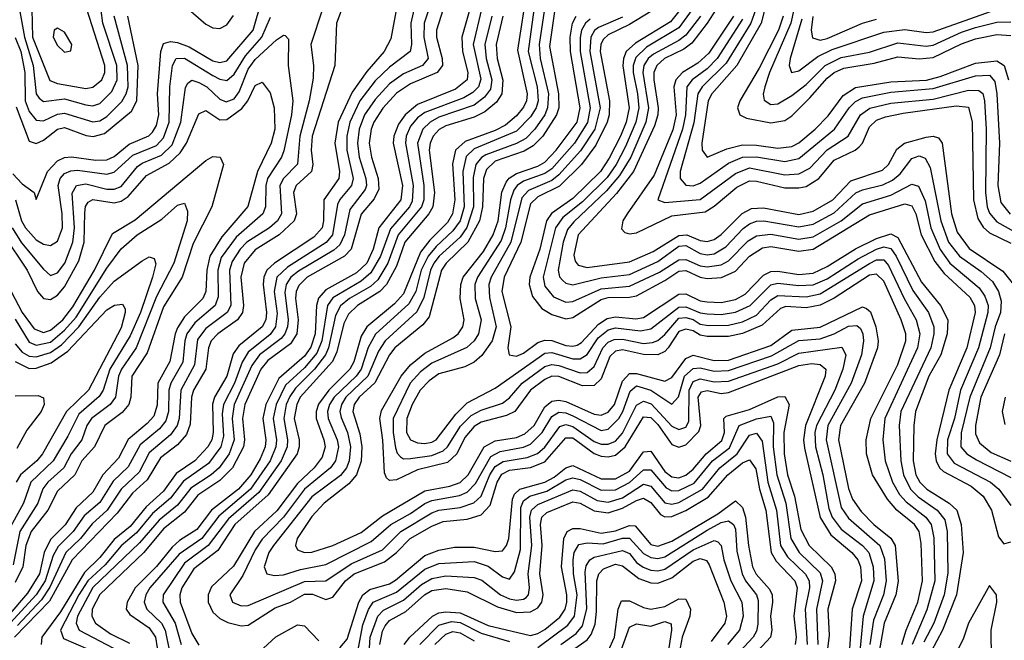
# Model space of a CAD drawing. Header units: inches. Extents: x 501365 to 657855, y 482276 to 547543.
# Tile 219 of 256: x 553663 to 556452, y 535062 to 536820. Entities that reach past the tile are written whole.
import ezdxf

# ---------------------------------------------------------------- set-up
doc = ezdxf.new("R2010")
doc.units = ezdxf.units.IN
doc.header["$MEASUREMENT"] = 0
doc.layers.add('A5553', color=7, linetype='Continuous')

msp = doc.modelspace()

# ---------------------------------------------------------------- linework, layer by layer
at = {"layer": 'A5553', "color": 5}
for points, elevation in [([(554824.2, 537050), (554770.4, 536810), (554772.7, 536750), (554769.3, 536730), (554710, 536685.4), (554670, 536647), (554626.6, 536590), (554597.6, 536530), (554589.1, 536490), (554589.1, 536450), (554607.2, 536370), (554602.8, 536350), (554569.4, 536310.6), (554563.2, 536296.8), (554549.3, 536210.7), (554530.9, 536189.1), (554421.1, 536118.9), (554391.6, 536090), (554383.5, 536050), (554392.3, 535987.7), (554387.8, 535950), (554372.1, 535927.9), (554310, 535878.4), (554292.6, 535850), (554271.4, 535790), (554240.2, 535730), (554236.4, 535703.6), (554240.5, 535639.5), (554233, 535610), (554197.3, 535562.7), (554127.2, 535512.8), (554090, 535464.5), (554039.1, 535420.9), (553993.8, 535366.2), (553950, 535329.6), (553904.7, 535275.3), (553856, 535230), (553830, 535190), (553778.8, 535090), (553786.6, 535066.6), (553856.6, 535036.6)], 2840), ([(554748.3, 536950), (554714.2, 536765.8), (554695.4, 536730), (554646.4, 536673.6), (554604.9, 536615.1), (554565.3, 536530), (554555.5, 536470), (554568.3, 536390), (554567, 536370), (554524.4, 536310), (554523.7, 536250), (554519.2, 536230), (554495.9, 536204.1), (554384.3, 536130), (554362.5, 536110), (554354, 536090), (554352.3, 536070), (554362.1, 535990), (554359.7, 535970), (554349.8, 535950), (554283.7, 535896.3), (554267.2, 535872.8), (554249.2, 535810), (554215.1, 535750), (554209.2, 535730.8), (554211.1, 535650), (554207.1, 535630), (554195.8, 535610), (554158.9, 535570), (554106.2, 535533.8), (554070, 535484.5), (554020.7, 535439.3), (553975.6, 535384.4), (553930, 535346.9), (553890, 535295.9), (553846.3, 535253.7), (553778.1, 535141.9), (553725.8, 535070), (553723.4, 535050)], 2820), ([(554601, 536919), (554560.1, 536810), (554555.4, 536690), (554491.2, 536490), (554488, 536450), (554493.2, 536410), (554489.7, 536390.3), (554445.7, 536350), (554438.1, 536330), (554447.2, 536270), (554440.7, 536250), (554398.2, 536210), (554330, 536168.3), (554298.8, 536130), (554289.4, 536090), (554297.2, 536010), (554293.5, 535990), (554279.9, 535970), (554223.8, 535930), (554205.3, 535910), (554198.1, 535890), (554190, 535830), (554154.9, 535770), (554149.1, 535750.9), (554146.1, 535673.9), (554135.4, 535644.6), (554110, 535615.5), (554061.3, 535578.7), (554024.2, 535515.8), (553982, 535478), (553938.7, 535421.3), (553811.8, 535290), (553747.6, 535172.4), (553647.8, 535070)], 2780), ([(554834.5, 536890), (554808.3, 536810), (554807.9, 536770), (554820.2, 536710), (554803.7, 536690), (554750, 536666.2), (554710, 536638), (554670, 536593.7), (554639.6, 536550), (554624.8, 536510), (554620, 536470), (554624.8, 536430), (554643.5, 536370), (554645.1, 536350), (554641, 536339), (554598, 536282), (554582.4, 536210), (554570, 536182.1), (554553, 536167), (554452.5, 536107.5), (554431.1, 536090), (554418, 536070), (554413.4, 536046.6), (554423, 535970), (554421.6, 535950), (554414.1, 535930), (554403.3, 535916.7), (554341.9, 535870), (554320.1, 535839.9), (554270.4, 535729.6), (554265, 535690), (554270.2, 535630), (554255.9, 535590), (554227.5, 535550), (554205.3, 535530), (554147.7, 535492.3), (554110, 535444.1), (554057.9, 535402.1), (554002.5, 535337.5), (553870, 535211), (553827, 535130), (553823, 535110), (553831.2, 535090), (553948.5, 535028.5)], 2860), ([(554873.2, 536886.8), (554843.6, 536790), (554843.4, 536770), (554859.9, 536710), (554860.4, 536690), (554845.6, 536670), (554770, 536638.6), (554730, 536611.4), (554691.1, 536568.9), (554665.6, 536530), (554658.2, 536510), (554652.9, 536470), (554658.9, 536430), (554677.9, 536370), (554679.8, 536340.2), (554667.3, 536312.7), (554630, 536269.1), (554601.7, 536170), (554582.9, 536150), (554476.7, 536090), (554453.3, 536066.7), (554445.5, 536050), (554443.9, 536030), (554451.8, 535970), (554448.1, 535930), (554430, 535901.3), (554365.5, 535854.5), (554346.2, 535830), (554300.3, 535730), (554293.8, 535690), (554300, 535630), (554296.6, 535610), (554266, 535550), (554230, 535514), (554167.7, 535472.3), (554130, 535424.9), (554070, 535377.6), (554014.3, 535310), (553890, 535191.6), (553868.6, 535150), (553867, 535130), (553877.4, 535110), (553919.9, 535079.9), (553973.6, 535053.6)], 2880), ([(555099.8, 536910), (555073.3, 536733.3), (555100.2, 536610), (555098.1, 536590), (555090, 536571.8), (555070, 536547.6), (555039, 536521), (555010, 536505.6), (554924.8, 536475.2), (554897.1, 536450), (554888.4, 536411.6), (554895.2, 536310), (554889.2, 536270), (554874.3, 536245.7), (554824.4, 536195.6), (554798.3, 536161.7), (554750, 536043.4), (554724.8, 536015.2), (554646.5, 535950), (554630, 535923), (554609.6, 535850.4), (554598.3, 535830), (554538.3, 535770), (554509.4, 535730.6), (554502.6, 535710), (554502.2, 535690), (554524.6, 535630), (554527.7, 535610), (554519.7, 535580.3), (554496.9, 535550), (554450, 535505.5), (554391.5, 535428.5), (554328.3, 535370), (554268, 535272), (554206.5, 535213.5), (554196.7, 535190), (554196.9, 535170), (554210, 535141), (554230, 535123), (554252.1, 535112.1), (554290, 535102.9), (554310, 535104.7), (554386.9, 535153.1), (554430, 535169.5), (554470, 535192.1), (554492.4, 535192.4), (554530, 535176.7), (554550, 535184.2), (554585.9, 535230), (554610, 535249.9), (554696.1, 535283.9), (554729.7, 535310), (554769.2, 535350), (554830, 535384.8), (554862.3, 535397.7), (554930, 535405.1), (554970, 535417.1), (554995.6, 535444.4), (555015.4, 535510), (555028.2, 535531.8), (555050, 535543.4), (555110, 535550.9), (555150, 535566.8), (555210, 535634.8), (555230, 535635), (555290, 535590.5), (555310, 535583.1), (555330, 535581.3), (555350, 535585.8), (555377.7, 535610), (555430, 535694.5), (555450, 535692.5), (555470, 535673.1), (555510, 535616.6), (555530, 535608.6), (555550, 535615.7), (555586.5, 535653.5), (555592, 535670), (555584.5, 535750), (555594, 535766), (555610, 535768.9), (555650, 535761.3), (555670, 535763.7), (555870, 535839.8), (555906.3, 535846.3), (555930, 535842.9), (555946.4, 535830), (555944.5, 535810), (555889, 535670), (555883.3, 535630), (555885.6, 535605.6), (555930.1, 535409.9), (555960.2, 535360.2), (556019.9, 535310), (556036.3, 535290), (556044.1, 535270), (556046.7, 535230), (556021, 535150), (556010.8, 535010)], 3020), ([(555125.2, 536890), (555103.4, 536730), (555128.8, 536630), (555131.1, 536590), (555125.7, 536570), (555110, 536544.8), (555070, 536503.7), (554950, 536453.7), (554927.7, 536432.3), (554918.3, 536390), (554921.8, 536290), (554910.2, 536249.8), (554890, 536222), (554842.3, 536177.7), (554819.4, 536150), (554800, 536110), (554784.7, 536050), (554765.2, 536014.8), (554671.1, 535928.9), (554650, 535891.6), (554630, 535829.5), (554615.8, 535810), (554553.5, 535750), (554540.6, 535730), (554534.9, 535710), (554536.8, 535690), (554562.3, 535630), (554565.6, 535610), (554557.6, 535570), (554543.2, 535550), (554470, 535490), (554410, 535410.6), (554350, 535348.3), (554330, 535317.9), (554294.6, 535245.4), (554257.9, 535190), (554265.4, 535170), (554290, 535159.5), (554310, 535160.2), (554470, 535228.5), (554530, 535229.8), (554601.9, 535278.1), (554690, 535318.3), (554742.8, 535370), (554830, 535423), (554850, 535430), (554910, 535437.5), (554948.7, 535451.3), (554970.3, 535469.7), (554994.5, 535530), (555010, 535554.4), (555032.1, 535567.9), (555100.3, 535579.7), (555129.3, 535590.7), (555150, 535609.1), (555192.9, 535667.1), (555210, 535672.6), (555230, 535667.4), (555290, 535625.1), (555310, 535617.5), (555330, 535617.5), (555350, 535626.2), (555370, 535648.3), (555410, 535727.4), (555430, 535739.4), (555451.2, 535731.2), (555510, 535668), (555530, 535658.5), (555550, 535665.5), (555558.3, 535681.7), (555558.8, 535770), (555570, 535795.1), (555590, 535802.1), (555630, 535793.9), (555670, 535795.7), (555810, 535844.8), (555870, 535875), (555991.9, 535891.9), (556002.3, 535870), (555994.6, 535830), (555971.7, 535770), (555920.1, 535670), (555914.9, 535650), (555916.4, 535610), (555937.9, 535530), (555954.7, 535434.7), (555963.9, 535410), (555990, 535376.6), (556050.3, 535330), (556068.2, 535310), (556080.5, 535270), (556082.5, 535230), (556051.5, 535130), (556039.1, 534990)], 3040), ([(555868.4, 536910), (555847, 536810), (555786.2, 536670), (555773, 536630), (555769.1, 536609.1), (555771.9, 536591.9), (555790, 536579.9), (555810, 536581.6), (555850, 536605.2), (555890, 536636.1), (555944.2, 536690), (555990, 536712.6), (556070, 536728.3), (556150, 536754.7), (556230, 536745), (556250, 536747.7), (556330, 536784.7), (556370, 536798), (556430, 536813.2), (556470, 536814)], 3440), ([(553643.2, 536383.2), (553670, 536354.7), (553704.1, 536330), (553710, 536310.6), (553741.6, 536390), (553770, 536420.4), (553790, 536429.6), (553810, 536431.1), (553878.4, 536421.6), (553910, 536423.1), (553930, 536432.5), (553972.6, 536467.4), (554029, 536491), (554038.7, 536501.3), (554050, 536520.1), (554057.3, 536550), (554053.3, 536610), (554063, 536730), (554070, 536752.1), (554090, 536758.6), (554110, 536755.5), (554143.2, 536743.2), (554210, 536703.8), (554230, 536698.7), (554250, 536703.8), (554323.9, 536790), (554347.9, 536872.1)], 2780), ([(554113.8, 536873.8), (554190, 536807.6), (554210, 536797.2), (554230, 536795.3), (554250, 536805.4), (554268, 536832)], 2820), ([(555152.2, 536870), (555133.9, 536750), (555137.4, 536710), (555160.5, 536610), (555158.2, 536570), (555149.8, 536550.2), (555121.7, 536510), (555096.3, 536483.8), (555070.4, 536469.6), (554982.8, 536437.2), (554970.4, 536429.6), (554954.9, 536410), (554947.4, 536372.6), (554948.1, 536290), (554929.2, 536230.8), (554910, 536203.8), (554850.8, 536150), (554836.3, 536130), (554826.4, 536110), (554807.4, 536032.6), (554788, 535992), (554698.3, 535910), (554679.3, 535880.7), (554649.4, 535810), (554587, 535750), (554574.1, 535730), (554569.5, 535710), (554573.1, 535693.1), (554591.4, 535650), (554600.1, 535610), (554596.1, 535570), (554588.4, 535550), (554571.2, 535528.8), (554490, 535467.9), (554381.4, 535330), (554368.4, 535310), (554355.5, 535270), (554362.7, 535250), (554384.8, 535244.8), (554410, 535246.6), (554457.8, 535262.2), (554530, 535276), (554658.3, 535341.7), (554714.3, 535390), (554770, 535420.5), (554810.6, 535449.4), (554830, 535458), (554908.2, 535471.8), (554930, 535481.5), (554954.2, 535505.8), (554997.2, 535582.8), (555023.3, 535596.7), (555090, 535608.6), (555110, 535617.7), (555142.7, 535650), (555170, 535695.9), (555190, 535707.9), (555210, 535706.1), (555230, 535697.8), (555310, 535656.3), (555330, 535659.5), (555359.9, 535690), (555371.5, 535710), (555392.1, 535767.9), (555410, 535783), (555450.6, 535770.6), (555510, 535730.5), (555528.5, 535751.5), (555545.6, 535810), (555570, 535832.1), (555590, 535834), (555630, 535824.2), (555670, 535826.1), (555792.6, 535867.4), (555870, 535911.1), (555930, 535916.1), (555969.7, 535930.3), (556010, 535951.3), (556033.8, 535953.8), (556044.6, 535944.6), (556050.8, 535930), (556052.7, 535910), (556046.7, 535870), (556018, 535790), (555951.9, 535670), (555946.9, 535630), (555990, 535437.7), (556010, 535407.7), (556099.5, 535330), (556112.5, 535292.5), (556116.9, 535230), (556109.5, 535190), (556081.3, 535118.7), (556070.4, 535049.6)], 3060), ([(555550.5, 536870), (555505.9, 536814.1), (555406.6, 536753.4), (555380.9, 536730), (555372.8, 536710), (555371.2, 536688.8), (555389.1, 536570), (555381, 536530), (555364.4, 536490), (555332.5, 536427.5), (555307.6, 536390), (555230, 536313.7), (555169, 536271), (555155.3, 536250), (555135.7, 536170), (555107.3, 536090), (555105.5, 536070), (555115.7, 536035.7), (555142.1, 536002.1), (555170, 535984.9), (555210, 535972.3), (555230, 535976.3), (555310, 536026.9), (555330, 536032.6), (555390, 536033.4), (555410, 536038), (555490, 536080.6), (555530, 536107.9), (555550, 536109.3), (555590, 536090.4), (555610, 536086.5), (555650.9, 536089.1), (555690, 536107.2), (555730, 536150), (555766.5, 536173.5), (555790, 536176.9), (555870, 536164), (555910, 536170.2), (556070, 536267), (556170, 536298.4), (556190, 536292.6), (556201.5, 536270), (556216.4, 536210), (556254.6, 536134.6), (556280.9, 536100.9), (556353.8, 536033.8), (556367.1, 536010), (556369.5, 535990), (556345.7, 535890), (556294.7, 535770), (556260.6, 535630), (556255.7, 535590), (556258.2, 535570), (556267.9, 535550), (556279.8, 535539.8), (556358.1, 535498.1), (556392.1, 535470), (556415.1, 535430), (556434.7, 535354.7), (556450, 535334.8), (556470, 535340.7)], 3220), ([(555582.9, 536870), (555530, 536796.8), (555438.1, 536741.9), (555407.6, 536712.4), (555400, 536690), (555400, 536670), (555413.1, 536610), (555416.7, 536570), (555408.1, 536530), (555378.9, 536461.1), (555352.4, 536410), (555326.7, 536373.3), (555256.5, 536303.5), (555200.8, 536259.2), (555180.8, 536230), (555145.1, 536090), (555150, 536065.2), (555175, 536035), (555210, 536019.6), (555230, 536021.4), (555310, 536057), (555390, 536064.8), (555475, 536105), (555530, 536139.4), (555550, 536140.7), (555590, 536122.7), (555610, 536119.3), (555650, 536125.6), (555670, 536136.6), (555726.5, 536193.5), (555750, 536207.6), (555790, 536212), (555870, 536198.2), (555910, 536205.1), (555990, 536250.2), (556050, 536297.8), (556130, 536323), (556190, 536353.7), (556208.5, 536348.5), (556227.1, 536307.1), (556243.4, 536230), (556270, 536168.5), (556297, 536130), (556380.4, 536060.4), (556396.9, 536036.9), (556405.6, 536010), (556404.6, 535990), (556378.7, 535890), (556327.7, 535770), (556310.7, 535690), (556291, 535630), (556289.5, 535589.5), (556310, 535563.3), (556412.9, 535510), (556436.1, 535490), (556470, 535443.5)], 3240), ([(555777.9, 536870), (555762.8, 536810), (555693.8, 536690), (555622.9, 536610), (555612.6, 536590), (555594.7, 536470), (555595.4, 536450), (555610, 536430.7), (555665.5, 536454.5), (555710, 536465.4), (555750, 536464.9), (555810, 536455.7), (555850, 536460.9), (555870, 536471.3), (555915.8, 536510), (555952.6, 536547.4), (555995, 536605), (556030, 536627.7), (556130, 536643.8), (556230.9, 536649.1), (556270, 536658.8), (556370, 536696.6), (556430, 536703.4), (556451.2, 536690), (556463.6, 536650)], 3380), ([(554520.4, 536850), (554487.6, 536750), (554495.4, 536690), (554494.1, 536654.1), (554482.7, 536590), (554456.7, 536490), (554449.8, 536410.2), (554409.6, 536370.4), (554399.3, 536350), (554404.2, 536270), (554392.8, 536250), (554370, 536230.4), (554306.1, 536190), (554287, 536170), (554264.7, 536135.3), (554257.1, 536110), (554260.6, 536010), (554250.1, 535989.9), (554190, 535945.1), (554166.3, 535913.7), (554157.9, 535842.1), (554119.7, 535770), (554114.9, 535690), (554108.9, 535670), (554090, 535643.3), (554030, 535592.6), (554001.7, 535538.3), (553950.7, 535489.3), (553910.9, 535430), (553868, 535392), (553834.8, 535350), (553794, 535310), (553748.2, 535211.8), (553724.2, 535175.8), (553656.3, 535103.7)], 2760), ([(553663.2, 536843.2), (553676.4, 536770), (553701.2, 536690), (553709.5, 536610), (553717.7, 536597.7), (553730, 536587.8), (553790, 536595.5), (553850, 536578.6), (553870, 536576.2), (553890, 536582.4), (553923.8, 536616.2), (553939, 536650), (553938.3, 536690), (553898.2, 536810), (553893.6, 536846.4)], 2860), ([(553697.2, 536850), (553699.5, 536770), (553747.8, 536647.8), (553770, 536639.3), (553850, 536625.2), (553870, 536628.4), (553895.9, 536650), (553903.9, 536670), (553904.4, 536690), (553853.3, 536850)], 2880), ([(554937.4, 536850), (554914.9, 536770), (554917.5, 536730), (554932.1, 536670), (554929.8, 536650), (554897, 536623), (554790, 536579.5), (554754.9, 536550), (554735.9, 536524.1), (554722.6, 536490), (554721.1, 536470), (554746.9, 536350), (554742.2, 536310), (554680.2, 536230), (554664.2, 536170), (554645.9, 536130), (554616.8, 536103.2), (554530, 536054.8), (554509.3, 536030.7), (554503.7, 536010), (554499.7, 535930), (554487.9, 535892.1), (554470, 535866.4), (554396.4, 535803.6), (554360, 535730), (554351.9, 535690), (554359.7, 535630), (554358, 535610), (554344.4, 535575.6), (554317.7, 535530), (554282.5, 535490), (554206.1, 535430), (554164.4, 535375.6), (554115.6, 535344.4), (554094.6, 535325.4), (554050, 535270.5), (553990, 535210), (553967.6, 535170), (553964.8, 535150), (553974.5, 535134.5), (554030, 535097.2), (554047.4, 535070), (554057.4, 535010)], 2920), ([(554971.3, 536850), (554947.4, 536750), (554968.8, 536651.2), (554962.5, 536630), (554946.2, 536613.8), (554921.3, 536598.7), (554810, 536556.7), (554790, 536541.6), (554770, 536518.1), (554757.6, 536490), (554755.2, 536470), (554777.6, 536350), (554774.1, 536305.9), (554766.9, 536290), (554713, 536227), (554685.2, 536150), (554657.5, 536102.5), (554630, 536079), (554550, 536032.2), (554534.5, 536010), (554518.2, 535910), (554504.7, 535875.3), (554470, 535833.4), (554416, 535784), (554389, 535730), (554381.1, 535690), (554389.9, 535630), (554388.5, 535610), (554372.6, 535570), (554316.4, 535490), (554226.9, 535413.1), (554178.4, 535350), (554114.2, 535305.8), (554031.9, 535210), (554019.9, 535190), (554015.9, 535170), (554023.3, 535150), (554064.5, 535110), (554075.3, 535090), (554087, 535030)], 2940), ([(555178.7, 536850), (555163.9, 536743.9), (555189.2, 536610), (555189.7, 536570), (555183.5, 536550), (555144.3, 536490), (555117.5, 536462.5), (555092.1, 536447.9), (555010, 536419), (554984.9, 536395.1), (554977, 536370), (554973.4, 536290), (554964.9, 536250), (554932.4, 536190), (554870.6, 536130), (554857.8, 536110), (554822.2, 535977.8), (554804.3, 535955.7), (554725.3, 535890), (554709.9, 535870), (554668.5, 535791.5), (554624, 535750), (554610, 535730), (554606.5, 535710), (554626.3, 535646.3), (554632.4, 535610), (554630, 535569), (554616.9, 535530), (554595, 535505), (554525.4, 535450), (554490, 535412.4), (554449.2, 535350), (554443.8, 535330), (554450, 535318.2), (554470, 535310.5), (554490, 535311.3), (554550, 535329.8), (554630, 535367.2), (554690, 535414.6), (554810, 535484.7), (554881.6, 535498.4), (554910, 535508.9), (554933.4, 535530), (554978.3, 535610), (555010, 535626.3), (555070, 535636.1), (555093.8, 535646.2), (555119.8, 535670), (555150, 535722.9), (555170, 535738.9), (555190, 535742.3), (555210, 535738.1), (555290, 535702.1), (555310, 535699.8), (555330, 535707.9), (555347.9, 535730), (555370, 535796), (555390, 535817.3), (555410, 535817.2), (555490, 535795.8), (555510, 535806.2), (555550, 535859.9), (555570, 535869.1), (555630, 535854.5), (555670, 535855.7), (555790, 535897), (555850, 535940.6), (555930, 535948.4), (556050, 536006.2), (556061.5, 536001.5), (556072.2, 535992.2), (556087.3, 535950), (556094.3, 535910), (556092.9, 535890), (556055.3, 535790), (555987.6, 535670), (555981.6, 535630), (556010, 535491.7), (556021.5, 535461.5), (556046.5, 535426.5), (556082.1, 535390), (556130.5, 535350.5), (556142.4, 535330), (556151, 535229), (556144.8, 535190), (556111.5, 535110), (556097.2, 535030)], 3080), ([(555450, 536842.8), (555390, 536806.7), (555330, 536777.5), (555315.7, 536764.3), (555308.4, 536750), (555307, 536730), (555333.6, 536590), (555332.7, 536550), (555327.2, 536530), (555295.1, 536464.9), (555254.4, 536410), (555192, 536348), (555130, 536318.2), (555110, 536298.1), (555082.5, 536190), (555034.9, 536090), (555028.1, 536050), (555053.5, 535950), (555045.7, 535890), (555049, 535870), (555070, 535866.9), (555090, 535875.4), (555130, 535905.6), (555150, 535912.4), (555170, 535911), (555210, 535896.8), (555230, 535894.6), (555241.8, 535898.2), (555254.4, 535905.6), (555302.6, 535957.4), (555326.9, 535973.1), (555350, 535977.7), (555407.6, 535972.4), (555430, 535976.1), (555530, 536042.5), (555550, 536043.2), (555590, 536023.3), (555610, 536020.3), (555650, 536019), (555690, 536026.9), (555717.8, 536042.2), (555770, 536096.4), (555790, 536106.3), (555810, 536107.5), (555870, 536098.4), (555910, 536102.1), (555950, 536120.6), (556030, 536171), (556090, 536200.2), (556130, 536213.2), (556150, 536203.3), (556216.7, 536076.7), (556271, 536010), (556292, 535970), (556289.8, 535930), (556272, 535870), (556238.2, 535810), (556200.4, 535710), (556195.1, 535670), (556193.4, 535570), (556201.5, 535530), (556212.6, 535510), (556232.5, 535490), (556295.9, 535450), (556317.1, 535430), (556329.6, 535390), (556335.3, 535310), (556316.1, 535190), (556276.4, 535090), (556244, 535030)], 3180), ([(555635.1, 536850), (555610.2, 536809.8), (555566.4, 536753.6), (555543.6, 536736.4), (555489.5, 536710), (555467.1, 536690), (555459.2, 536670), (555458.6, 536650), (555470.9, 536570), (555470, 536550), (555460.8, 536519.2), (555401.7, 536390), (555352.9, 536327.1), (555244.9, 536210), (555232.7, 536152.7), (555235.7, 536135.7), (555244.2, 536124.2), (555270, 536118.2), (555390, 536133.5), (555456.8, 536163.2), (555530, 536208.7), (555552.2, 536210), (555590, 536194.7), (555610, 536191.7), (555630, 536197.2), (555650, 536211), (555709, 536271), (555735.2, 536284.8), (555770, 536286.6), (555870, 536268.4), (555910, 536277), (555966, 536310), (556016.8, 536363.2), (556106.7, 536393.3), (556123.6, 536410), (556147, 536453), (556169.4, 536470), (556230, 536487.6), (556250, 536490), (556265.5, 536485.5), (556275.2, 536470), (556301.8, 536270), (556317.9, 536217.9), (556351.8, 536171.8), (556447.4, 536107.4), (556477.9, 536070)], 3280), ([(555747.7, 536850), (555733.7, 536810), (555663.6, 536696.4), (555596.1, 536630), (555583.4, 536610), (555571.9, 536528.1), (555533.1, 536390), (555533.5, 536370), (555550, 536350.9), (555570, 536349.6), (555590, 536356.5), (555670, 536413.1), (555710, 536430.4), (555750, 536431.8), (555830, 536418), (555870, 536427.1), (555971.1, 536510), (556012.1, 536570), (556030, 536588.6), (556050, 536599), (556130, 536614.8), (556250, 536624.6), (556370, 536660.5), (556410, 536662.6), (556425.2, 536645.2), (556430.9, 536610), (556437.7, 536470), (556433.3, 536350), (556442.1, 536302.1), (556468.6, 536268.6)], 3360), ([(555878.2, 536821.8), (555845.3, 536710), (555842.5, 536690), (555848.8, 536670), (555870, 536675), (555923.9, 536716.1), (555964.2, 536735.8), (556110, 536784.2), (556170, 536792), (556230, 536784), (556250, 536785.8), (556428.4, 536848.4)], 3460), ([(553650, 536769.2), (553665.8, 536730), (553677.9, 536670), (553678.8, 536590), (553690, 536559.9), (553710, 536535.2), (553730, 536533), (553770, 536552.5), (553790, 536555.3), (553870, 536530.7), (553890, 536533.7), (553910, 536545.8), (553952.2, 536587.8), (553964.9, 536610), (553970, 536630), (553968.6, 536690), (553930.9, 536830)], 2840), ([(553650.7, 536310), (553668.4, 536250), (553679.3, 536230), (553710, 536196.6), (553730, 536183.8), (553750, 536179.9), (553770, 536192.5), (553783.9, 536230), (553783.5, 536270), (553771.4, 536350), (553777.3, 536370), (553790, 536384.6), (553807.8, 536392.2), (553826.3, 536393.8), (553910, 536382.6), (553930, 536388), (553983.7, 536436.3), (554050, 536463.2), (554070, 536485.4), (554086.2, 536530), (554087.7, 536630), (554096, 536690), (554106.2, 536710), (554130, 536711), (554210, 536661.5), (554230, 536651), (554250, 536647.6), (554270, 536665.4), (554302.3, 536717.7), (554348.7, 536770), (554372.8, 536827.2)], 2760), ([(553653.1, 536573.1), (553690, 536475.5), (553710, 536469.2), (553730, 536479.1), (553770, 536510), (553790, 536514.7), (553851.6, 536491.6), (553870.9, 536489.1), (553902.8, 536497.2), (553979.4, 536560.6), (553994.3, 536590), (553998.9, 536690), (553968.8, 536830)], 2820), ([(555000.4, 536830), (554980, 536750), (554984.3, 536710), (555000.3, 536650), (554996.5, 536623.5), (554979.8, 536600.3), (554950, 536577.7), (554850, 536543.6), (554825.6, 536530), (554804.8, 536510), (554789.3, 536470), (554807.4, 536350), (554807.1, 536310), (554800.6, 536290), (554734.9, 536210), (554705.3, 536130), (554676.9, 536083.1), (554656.2, 536063.8), (554597.1, 536030), (554571.1, 536008.9), (554557.8, 535982.2), (554537.5, 535890), (554529.3, 535870), (554497.6, 535830), (554443.9, 535776.1), (554427.6, 535752.4), (554418, 535730), (554410.9, 535690), (554421.6, 535630), (554420.9, 535610), (554403.2, 535570), (554339.8, 535480.2), (554254.2, 535405.8), (554197, 535330), (554130, 535280.5), (554069, 535190), (554068.1, 535170), (554103.6, 535110), (554120, 535050)], 2960), ([(555031.2, 536830), (555012.2, 536750), (555015.1, 536710), (555031.3, 536648.7), (555028.9, 536610), (555013.3, 536586.7), (554980.7, 536559.3), (554950, 536544.1), (554870, 536519.4), (554851.3, 536508.7), (554834, 536490), (554825.4, 536470), (554823, 536450), (554838, 536330), (554832.9, 536290), (554821.9, 536270), (554753.7, 536190), (554730, 536121.4), (554701.4, 536070), (554682.6, 536050), (554619.4, 536010), (554594, 535986), (554580.6, 535959.4), (554561.3, 535878.7), (554548.4, 535851.6), (554457.2, 535750), (554447.4, 535730), (554440.6, 535690), (554454.1, 535630), (554454.8, 535610), (554448.4, 535590), (554366.7, 535473.3), (554272.3, 535390), (554223.8, 535316.2), (554156.4, 535263.6), (554121.7, 535210), (554116, 535190), (554117.1, 535170), (554150, 535080.8), (554170, 535047.3)], 2980), ([(556161.4, 535050), (556173.2, 535090), (556206.8, 535170), (556219.9, 535230), (556216.2, 535336.2), (556210, 535370), (556197, 535390), (556147.4, 535430), (556121, 535461), (556077.9, 535530), (556061.3, 535590), (556060.2, 535630), (556073.3, 535690), (556150, 535843.1), (556172.7, 535910), (556172.6, 535930), (556159.9, 535970), (556110, 536079), (556090, 536099.2), (556070, 536096.5), (555970, 536031.2), (555930, 536011.3), (555890, 536003.8), (555832.9, 536007.1), (555817.9, 536002.1), (555765.4, 535954.6), (555710, 535930.4), (555670, 535922.8), (555610, 535922.4), (555590, 535925.9), (555570, 535938.2), (555550, 535943.2), (555530, 535936.9), (555500, 535890), (555490, 535880), (555470, 535870.8), (555430, 535871.5), (555370, 535884.1), (555350, 535880.4), (555334.5, 535865.5), (555310, 535802.7), (555290, 535783.3), (555257, 535783), (555190, 535808.6), (555170, 535809.5), (555150, 535800.1), (555110, 535770), (555065.4, 535710), (555041.9, 535698.1), (554970, 535679.6), (554950, 535666.9), (554924, 535636), (554900.6, 535590), (554874.4, 535565.6), (554790, 535545), (554730, 535515.8), (554710, 535514), (554701.7, 535521.7), (554696.1, 535536.1), (554691.6, 535628.4), (554682.9, 535690), (554687.5, 535712.5), (554743.8, 535810), (554770, 535841.7), (554810, 535875.1), (554890, 535918.2), (554904.5, 535930), (554917.6, 535950), (554921.7, 535970), (554910.5, 536030), (554912, 536070), (554919.4, 536090), (554976.7, 536163.2), (555003.7, 536210), (555017.7, 536250), (555028.8, 536331.2), (555040.6, 536359.4), (555049.3, 536370.7), (555070, 536384), (555130, 536404.7), (555150, 536416.3), (555182.7, 536450), (555241.8, 536530), (555250.6, 536570), (555222.8, 536730), (555221.9, 536770), (555228.8, 536810), (555239.1, 536830)], 3120), ([(555278.7, 536821.3), (555265.2, 536810), (555254.5, 536790), (555250.2, 536769.8), (555250.6, 536730), (555278.6, 536570), (555271.5, 536528.5), (555234, 536470), (555170, 536397.4), (555150, 536384.2), (555090, 536362), (555072.2, 536350), (555062.7, 536337.3), (555052.6, 536310), (555038.9, 536230), (555026.1, 536193.9), (554959.5, 536090), (554951.8, 536070), (554953.4, 536030), (554969.6, 535970), (554962.6, 535930), (554950.1, 535910), (554929.1, 535890.9), (554830, 535846.9), (554797.8, 535822.2), (554769.1, 535790), (554720.5, 535690), (554720.4, 535650), (554727.2, 535607.2), (554732.1, 535592.1), (554741.3, 535581.3), (554750, 535575.8), (554770, 535576.6), (554830, 535585), (554861.9, 535598.1), (554875, 535610), (554911.4, 535668.6), (554941.3, 535698.7), (554970, 535713.9), (555030, 535733.3), (555050, 535748.4), (555085.7, 535790), (555150, 535837.1), (555170, 535843.1), (555190, 535840.3), (555250, 535819), (555270, 535820.3), (555290, 535837.4), (555314.2, 535890), (555330, 535906.7), (555346.4, 535913.6), (555370, 535914.6), (555430, 535902.9), (555454.9, 535905.1), (555470, 535911), (555490, 535928.3), (555530, 535974), (555550, 535975.9), (555570, 535970.2), (555590, 535957), (555613.5, 535953.5), (555670, 535954.3), (555710, 535963.6), (555750, 535982.6), (555790, 536025.9), (555810, 536038.5), (555890, 536034.4), (555930, 536043.2), (556070, 536129.1), (556090, 536139.3), (556110, 536139.6), (556123.7, 536123.7), (556167.8, 536030), (556202.1, 535970), (556212.8, 535930), (556205.3, 535890), (556112.9, 535690), (556107.7, 535630), (556114.4, 535570), (556134.6, 535510), (556155, 535475), (556173.8, 535453.8), (556229.5, 535410), (556244.7, 535390), (556252.3, 535352.3), (556255.1, 535230), (556232.3, 535147.7), (556190.6, 535050)], 3140), ([(555370, 536827.6), (555302.1, 536797.9), (555290.8, 536789.2), (555280.6, 536770), (555278, 536730), (555306.7, 536570), (555291.7, 536510), (555251.7, 536448.3), (555190, 536380), (555170, 536364.8), (555103.6, 536336.4), (555084.7, 536315.3), (555054, 536190), (554998.1, 536090), (554991.4, 536070), (554993.3, 536033.3), (555012.1, 535950), (555000.9, 535910), (554971.8, 535868.2), (554950, 535850), (554923.7, 535836.3), (554850, 535816.1), (554822.9, 535797.1), (554797.3, 535770), (554774.6, 535730), (554759, 535690), (554758.6, 535650), (554769.9, 535629.9), (554790, 535620.9), (554810, 535619.2), (554830, 535622.7), (554842.1, 535630), (554898, 535702), (554930, 535734.5), (555010, 535775.6), (555150, 535875), (555170, 535877.2), (555230, 535859.3), (555250, 535858.8), (555270, 535871.4), (555301.4, 535918.6), (555330, 535941.6), (555350, 535947.1), (555421.5, 535938.5), (555450, 535944.4), (555530, 536005.7), (555550, 536006.2), (555590, 535989.7), (555610, 535986.4), (555650, 535984.7), (555690, 535991.1), (555731.5, 536010), (555790, 536068.4), (555810, 536073.6), (555870, 536066.4), (555910, 536068.8), (555950, 536085.7), (556037.7, 536142.3), (556089.9, 536170.1), (556110, 536176.4), (556130, 536171.8), (556145.7, 536150), (556192.8, 536052.8), (556236.6, 535990), (556251.7, 535950), (556251.9, 535930), (556243.1, 535890), (556158.3, 535710), (556154.1, 535670), (556158.7, 535570), (556166, 535530), (556185.9, 535490), (556208.1, 535468.1), (556261.4, 535430), (556283, 535403), (556289.8, 535370), (556291.4, 535251.4), (556280.9, 535190), (556252.2, 535110), (556223.4, 535056.6)], 3160), ([(555591.5, 536830), (555550, 536776.2), (555530, 536760.7), (555457.7, 536722.3), (555442.7, 536710), (555430.6, 536690), (555428.2, 536670), (555444, 536570), (555436.5, 536530), (555393.4, 536430), (555361.6, 536378.4), (555325.2, 536334.8), (555232.5, 536247.5), (555214.7, 536225.3), (555202.5, 536190), (555187.7, 536110), (555191.5, 536091.5), (555200.9, 536080.9), (555210, 536073.5), (555230, 536068.8), (555310, 536088.9), (555390, 536098.2), (555470, 536135.2), (555530, 536178), (555550, 536179.8), (555590, 536157.1), (555610, 536153.7), (555630, 536156.6), (555663.2, 536176.8), (555711.9, 536228.1), (555730, 536241.4), (555750, 536248.8), (555770.2, 536249.8), (555870, 536233), (555910, 536240.7), (555970, 536272.9), (556031, 536329), (556050, 536338), (556107.7, 536352.3), (556134.8, 536365.2), (556156.6, 536383.4), (556190, 536426.7), (556210, 536433.8), (556227.5, 536427.5), (556241.3, 536401.3), (556272.2, 536250), (556294, 536190), (556324.4, 536150), (556386.5, 536106.5), (556417.8, 536077.8), (556435.3, 536050), (556442.5, 536022.5), (556441, 535990), (556425.3, 535950), (556411.7, 535890), (556353.7, 535750), (556329.4, 535649.4), (556328.9, 535610), (556345.1, 535590), (556372.5, 535572.5), (556470, 535523)], 3260), ([(555684.9, 536830), (555615, 536725), (555583.4, 536696.6), (555540.5, 536670), (555521.3, 536650), (555516, 536630), (555522.5, 536550), (555512.5, 536507.5), (555460.3, 536379.7), (555383.5, 536270), (555371.6, 536250), (555367.1, 536227.1), (555377, 536217), (555390, 536213.6), (555410, 536216.1), (555510, 536264.2), (555604.5, 536275.5), (555630, 536291.2), (555694.5, 536345.5), (555730, 536363), (555750, 536362.6), (555830, 536343.8), (555870, 536343.1), (555890, 536347.3), (555926.5, 536370), (555970, 536422.1), (556029.6, 536450.4), (556040.4, 536459.6), (556049.6, 536470.4), (556070, 536516.3), (556090, 536535.3), (556114.8, 536545.2), (556165.2, 536554.8), (556315.6, 536575.6), (556350, 536572.6), (556360.3, 536530), (556364.3, 536310), (556376.3, 536256.3), (556391.7, 536231.7), (556410, 536215.8), (556470, 536186.9)], 3320), ([(555710, 536821.9), (555638.6, 536710), (555610, 536681), (555568, 536650), (555552.3, 536630), (555548.5, 536550), (555539.9, 536510), (555470, 536309.2), (555490, 536302.1), (555590, 536310.9), (555690, 536384.6), (555730, 536399.9), (555830, 536380.1), (555870, 536383), (555900.4, 536399.6), (555950, 536451.5), (556009.6, 536490), (556044.4, 536550), (556070.4, 536569.6), (556130, 536583.7), (556250, 536595.1), (556350, 536620), (556379.1, 536619.1), (556391.2, 536611.2), (556395.9, 536590), (556399.8, 536510), (556397.9, 536330), (556402.8, 536290), (556410, 536271.6), (556430, 536247.7), (556510, 536203)], 3340), ([(555824.9, 536830), (555812.2, 536790), (555757, 536683), (555702.1, 536590), (555695.5, 536570), (555702.4, 536550), (555721.2, 536541.1), (555790, 536527.3), (555830, 536534.2), (555850, 536548), (555901.2, 536598.8), (555950, 536654.3), (555970, 536670.6), (555997.2, 536682.8), (556082.8, 536697.2), (556150, 536714.7), (556210, 536708.8), (556250, 536712.9), (556330, 536751.7), (556370, 536765.4), (556430, 536778.3), (556470, 536775)], 3420), ([(555908.9, 536828.9), (555904.4, 536790), (555908.3, 536768.3), (555930, 536762.3), (555950, 536766.5), (556050, 536810), (556090, 536821.7)], 3480), ([(553641.3, 536230), (553667.9, 536187.9), (553730, 536113.1), (553750, 536095.2), (553770, 536102.6), (553791, 536130), (553813.5, 536190), (553818.4, 536230), (553811.5, 536328.5), (553823.6, 536350), (553850, 536355.1), (553910, 536339.6), (553930, 536339.5), (553950, 536347.8), (553996.3, 536403.7), (554010, 536413.5), (554064.3, 536435.7), (554094.4, 536465.6), (554119, 536530), (554132.3, 536627.7), (554139.4, 536640.6), (554150, 536648.7), (554170, 536642.2), (554193.2, 536630), (554230, 536595.1), (554247.4, 536587.4), (554270, 536595.8), (554284.3, 536615.7), (554310, 536679.9), (554330, 536706.8), (554390, 536762.7), (554410, 536776.1), (554414.9, 536774.9), (554424.5, 536764.5), (554422.9, 536690), (554436.2, 536590), (554432.7, 536550), (554411.2, 536448.8), (554404.2, 536430), (554365.1, 536370), (554360.3, 536350), (554358.9, 536290), (554352, 536270), (554275.8, 536204.2), (554233.4, 536146.6), (554223.7, 536110), (554225.4, 536034.6), (554216.2, 536010), (554159.3, 535960.7), (554136.7, 535930), (554130.5, 535910), (554124.9, 535850), (554091.1, 535790), (554085.2, 535770), (554083.9, 535710), (554076.4, 535683.6), (554059, 535661), (554004.4, 535615.6), (553970, 535552.9), (553927.7, 535512.3), (553890, 535451.8), (553845.8, 535414.2), (553814.8, 535370), (553772.3, 535327.7), (553758.1, 535301.9), (553734.7, 535230), (553709.6, 535190), (553635.7, 535110)], 2740), ([(553616.7, 536210), (553684.2, 536110), (553713.2, 536050), (553730, 536030.4), (553750, 536027.5), (553770, 536039.6), (553790, 536063.3), (553830, 536136.6), (553845.6, 536190), (553847.4, 536272.6), (553849.6, 536290.4), (553857, 536303), (553870, 536310.7), (553930, 536301.1), (553950, 536306), (553970, 536318.9), (554021.9, 536378.1), (554086.5, 536413.5), (554117, 536443), (554135, 536470), (554170, 536553.5), (554190, 536563), (554230, 536536.2), (554250, 536537.6), (554292, 536568), (554309.4, 536590), (554330, 536633.2), (554350, 536643.2), (554372.6, 536612.6), (554384.1, 536570), (554385.4, 536510), (554375.3, 536470), (554336.8, 536390), (554309.5, 536290.5), (554235.4, 536204.6), (554201.1, 536150), (554192.6, 536110), (554189.7, 536050.3), (554181.4, 536030), (554130, 535977.7), (554110, 535947.1), (554103.1, 535930), (554088.6, 535851.4), (554054, 535790), (554051.8, 535728.2), (554043.1, 535696.9), (554024.3, 535675.7), (553969.8, 535630.2), (553942.8, 535577.2), (553897.9, 535530), (553870, 535481.1), (553822.7, 535437.3), (553791.4, 535388.6), (553750, 535346.9), (553732, 535310), (553719, 535250), (553685.3, 535194.7), (553629.1, 535130)], 2720), ([(553639, 536050), (553670.2, 535990), (553704.1, 535944.1), (553730, 535933.9), (553750, 535940.4), (553784.8, 535970), (553813.6, 536006.4), (553875.1, 536110), (553925.5, 536214.5), (553990, 536252.6), (554190, 536421.1), (554210, 536432.6), (554230.7, 536430), (554240.1, 536410), (554207.2, 536290), (554153.8, 536186.2), (554122.7, 536090), (554070, 536006.8), (554023.9, 535876.1), (553980.3, 535810), (553977.7, 535750), (553971.9, 535730), (553952.7, 535707.3), (553903.9, 535670), (553874.3, 535610), (553838.9, 535570), (553819.2, 535530), (553770, 535484.2), (553742.7, 535430), (553695, 535370), (553680.4, 535330), (553671.5, 535270), (553650, 535225.7)], 2680), ([(553650, 535971.3), (553690, 535906.1), (553710, 535898.2), (553750, 535906.6), (553790, 535939.9), (553822.5, 535977.5), (553910, 536115.6), (553950, 536170.8), (553995.6, 536210), (554065.1, 536254.9), (554110, 536294.7), (554130, 536300.2), (554137.9, 536277.9), (554137.5, 536250), (554099.9, 536130), (554050, 536035.4), (553992.9, 535890), (553950.8, 535830), (553942.9, 535810), (553933.9, 535750), (553919.5, 535730), (553866.3, 535690), (553853.3, 535670), (553839.2, 535630), (553808.8, 535590), (553788.2, 535550), (553742.4, 535510), (553728.9, 535491.1), (553714.6, 535450), (553663.2, 535370), (553644.5, 535275.5)], 2660), ([(553650, 535901.1), (553670, 535878.2), (553690, 535866.5), (553710, 535864.7), (553750, 535877.2), (553781.2, 535898.8), (553830.3, 535949.7), (553890, 536034.1), (553930, 536079.4), (554010, 536136.9), (554030, 536148), (554043.7, 536143.7), (554048.1, 536128.1), (554039, 536090), (554005.3, 535990), (553975.6, 535924.4), (553918.4, 535830), (553899, 535770), (553888, 535752), (553830, 535702.7), (553799.7, 535640.3), (553757.8, 535570), (553694.4, 535510), (553674, 535450), (553637.1, 535382.9)], 2640), ([(553650, 535851.3), (553690, 535831.9), (553710, 535832.9), (553751.9, 535848.1), (553798.8, 535881.2), (553910, 535998.3), (553931.1, 536011.1), (553953.8, 536013.8), (553961.2, 536001.2), (553962, 535990), (553950, 535947.2), (553857.7, 535770), (553795.2, 535710), (553727.1, 535590), (553711.3, 535570), (553665.6, 535530), (553653.3, 535510)], 2620), ([(556452, 535930), (556437.7, 535870), (556385, 535750), (556370, 535670), (556370, 535646.5), (556381.1, 535621.1), (556414, 535594), (556470, 535568.8)], 3280), ([(553650, 535754.5), (553714.9, 535754.9), (553730, 535748.5), (553732.4, 535730), (553723.5, 535710), (553683.3, 535656.7), (553654.7, 535605.3)], 2580), ([(554570, 535040.5), (554590, 535064.8), (554623.4, 535170), (554634.7, 535190), (554654.9, 535205.1), (554710, 535221.9), (554727.7, 535232.3), (554810, 535301.6), (554850, 535317.1), (554894.8, 535325.2), (554950, 535325.8), (555010, 535313.6), (555030, 535314.7), (555042.1, 535330), (555048.2, 535350), (555059, 535461), (555064.4, 535475.6), (555079.1, 535490), (555150.5, 535509.5), (555176.5, 535523.5), (555210, 535550.4), (555230, 535557), (555310, 535519), (555350, 535519.5), (555390, 535541.2), (555430, 535595.4), (555450, 535597.4), (555490, 535540), (555510, 535524.8), (555530, 535522.3), (555550, 535529.7), (555570, 535546.1), (555607.2, 535590), (555651.9, 535628.1), (555658.7, 535650), (555657.1, 535690), (555663.6, 535696.4), (555730, 535715.8), (555810, 535751.1), (555830, 535752.5), (555841.9, 535730), (555827.1, 535650), (555827.9, 535590), (555837.9, 535530), (555857.7, 535470), (555875.6, 535375.6), (555899.3, 535330), (555961, 535270), (555971.6, 535250), (555973.3, 535230), (555951.6, 535150), (555955.7, 535075.7), (555950.2, 535029.8)], 2980), ([(556454.2, 535750), (556445.4, 535710), (556453, 535673)], 3320), ([(554616.4, 535010), (554635, 535105), (554651, 535149), (554664.3, 535170), (554730, 535197.9), (554810, 535263.3), (554850, 535279), (554950, 535284.6), (554990, 535271.5), (555030, 535241.1), (555050, 535234.4), (555064.3, 535255.7), (555080.9, 535319.1), (555082.4, 535437.6), (555090, 535456.9), (555108.2, 535470), (555155.7, 535484.3), (555210, 535515.8), (555230, 535521.5), (555250, 535516.9), (555310, 535486.8), (555350, 535488.3), (555390, 535508.5), (555430, 535544.9), (555450, 535544.6), (555493.5, 535493.5), (555510, 535485.2), (555530, 535485.9), (555572.8, 535507.2), (555625.6, 535570), (555673, 535607), (555700.8, 535670), (555750, 535689.1), (555790, 535696.4), (555797.8, 535677.8), (555796.6, 535610), (555807.4, 535530), (555832.9, 535450), (555846.6, 535350), (555870.3, 535310.3), (555930, 535252.7), (555936.8, 535230), (555919.5, 535150), (555923.2, 535050)], 2960), ([(554650, 534977.6), (554655.5, 535070), (554677.3, 535130), (554692.9, 535147.1), (554750, 535174.9), (554800.7, 535219.3), (554830, 535236.9), (554870, 535244.1), (554950, 535239.2), (554971.5, 535231.5), (555024.5, 535190), (555050, 535178.9), (555070, 535175.3), (555090, 535177.7), (555097.1, 535182.8), (555103.9, 535190), (555107.2, 535210), (555103.5, 535250), (555113.4, 535330), (555107.3, 535410), (555112.1, 535430), (555130, 535446.4), (555230, 535487.8), (555250, 535483.8), (555298.1, 535458.1), (555330, 535452.7), (555370, 535465.1), (555430, 535504.2), (555450, 535498.6), (555490, 535451.2), (555510, 535446.8), (555530, 535451.6), (555597.1, 535490), (555646.2, 535550), (555694.7, 535590), (555730, 535642.9), (555750, 535648.1), (555765.9, 535625.9), (555782.3, 535510), (555806.6, 535430), (555817.6, 535330), (555837.7, 535297.7), (555888.7, 535248.7), (555899, 535230), (555900, 535210), (555888, 535150), (555892.8, 535050)], 2940), ([(554683, 535050), (554690, 535087.8), (554697.8, 535102.2), (554710, 535117.5), (554756.9, 535143.1), (554809.5, 535190.5), (554830, 535202.7), (554870, 535207.9), (554930, 535198.7), (555016.4, 535156.4), (555070, 535140.6), (555110, 535141.9), (555130, 535153.7), (555141.8, 535170), (555145.7, 535190), (555135.8, 535250), (555142.4, 535330), (555137.6, 535390), (555141.6, 535410), (555156.2, 535423.8), (555230, 535453.5), (555250, 535449.7), (555290, 535428.6), (555330, 535423), (555370, 535435.5), (555410, 535458), (555430, 535464.1), (555450, 535452), (555478.1, 535418.1), (555490, 535411.2), (555510, 535411.9), (555550, 535429.3), (555613.3, 535466.7), (555668.6, 535530), (555710, 535564.5), (555730, 535572.7), (555747.5, 535547.5), (555757.8, 535490), (555776.6, 535430), (555790.9, 535310), (555805.5, 535285.5), (555858.3, 535230), (555865.1, 535210), (555855.8, 535130), (555862.5, 535070), (555859.5, 535050)], 2920), ([(554751.9, 535050), (554767.5, 535070), (554831.9, 535130), (554850, 535139.5), (554870, 535142.6), (554910, 535139.8), (554990, 535103.7), (555110, 535075.3), (555130, 535080.4), (555150, 535092.6), (555193, 535127), (555207.6, 535150), (555212.5, 535170), (555212.9, 535190), (555197.8, 535270), (555204, 535350), (555213.6, 535370), (555230, 535378.7), (555250, 535378.3), (555310, 535365), (555350, 535371.8), (555390, 535386.6), (555406.2, 535386.2), (555450, 535332.6), (555470, 535327.8), (555510, 535342.8), (555639.9, 535420.1), (555690, 535456.6), (555710, 535437.6), (555718.4, 535410), (555727, 535330), (555738.7, 535270), (555749, 535249), (555786.8, 535206.8), (555794.4, 535190), (555795, 535170), (555789.5, 535130), (555793, 535090), (555789.6, 535070), (555741.5, 535018.5)], 2880), ([(555130, 535040.8), (555215.7, 535104.3), (555234, 535130), (555241.9, 535190), (555231.1, 535250), (555230.3, 535289.7), (555233.7, 535310), (555246.7, 535333.3), (555270, 535337.6), (555315, 535335), (555370, 535350.5), (555390, 535351.3), (555430, 535307.2), (555450, 535295.9), (555470, 535293.6), (555490, 535298.5), (555610, 535373.4), (555650, 535395), (555670, 535400.2), (555684.4, 535390), (555690, 535376.8), (555694.5, 535314.5), (555709.5, 535249.5), (555718.6, 535230), (555749.6, 535190), (555754.4, 535174.4), (555753.1, 535106.9), (555750, 535087.2), (555739.9, 535070), (555702.6, 535030)], 2860), ([(555195.7, 535050), (555238.9, 535081.1), (555257.1, 535102.9), (555269.3, 535150.7), (555264.8, 535255.2), (555267.5, 535272.5), (555277.3, 535290), (555290, 535297.2), (555370, 535316.2), (555390, 535307.1), (555410, 535281.8), (555428.3, 535268.3), (555450, 535259.9), (555470, 535258.3), (555490, 535262.8), (555570, 535317.8), (555630, 535344.1), (555640.6, 535340.6), (555649.8, 535329.8), (555656.9, 535290), (555677.3, 535230), (555708.5, 535170), (555711.8, 535130), (555701.7, 535090), (555667.2, 535050)], 2840), ([(555210, 535020.3), (555270, 535063.2), (555281.8, 535078.2), (555292.4, 535107.6), (555297, 535143), (555297.2, 535230), (555303.6, 535250), (555316.4, 535263.6), (555350, 535276.8), (555370, 535272.4), (555416.4, 535236.4), (555450, 535224.5), (555470, 535223.1), (555510, 535238.1), (555570, 535285.4), (555590, 535293.2), (555607.8, 535287.8), (555615.8, 535275.8), (555657.2, 535170), (555665, 535130), (555659.9, 535110), (555621.5, 535058.5)], 2820), ([(555329.5, 535030.5), (555347.1, 535070), (555358.3, 535150), (555367, 535173), (555390, 535173.3), (555430, 535154.1), (555450, 535149.4), (555490, 535157.4), (555530, 535178.6), (555550, 535178), (555563, 535150), (555560.6, 535130), (555539.4, 535070), (555527.6, 535010)], 2780), ([(554330, 535017.5), (554388.2, 535071.8), (554450, 535105.1), (554470, 535102.7), (554510, 535060.5)], 2980), ([(554796.5, 535050), (554850, 535104.1), (554885.5, 535114.5), (554910, 535112.1), (554970, 535081.4), (555050, 535058.2)], 2860), ([(555366.2, 535033.8), (555390, 535098.3), (555410, 535108.2), (555450, 535101.9), (555490, 535115.1), (555507.9, 535107.9), (555509.1, 535090), (555491.2, 534971.2)], 2760), ([(554838.7, 535050), (554870, 535078.5), (554890, 535086.3), (554910, 535082.5), (554950, 535059.9)], 2840)]:
    msp.add_lwpolyline(points, dxfattribs=dict(at, elevation=elevation))
for points, elevation in [([(553770, 536796.2), (553761, 536790), (553758, 536770), (553770, 536747.2), (553790, 536728.1), (553808.2, 536731.8), (553810.7, 536750), (553790, 536784.3)], 2920), ([(556410, 535216.5), (556350.3, 535110), (556335.2, 535064.8), (556306.5, 535010), (556270, 534871.8), (556270.9, 534850.9), (556282.1, 534842.1), (556290, 534839.4), (556330, 534845.9), (556370, 534862.1), (556383.8, 534876.2), (556397.9, 534902.1), (556405.8, 534930), (556415.1, 535010), (556414.4, 535090), (556430.4, 535170), (556429.9, 535190)], 3220)]:
    msp.add_lwpolyline(points, close=True, dxfattribs=dict(at, elevation=elevation))

doc.saveas('drawing.dxf')
